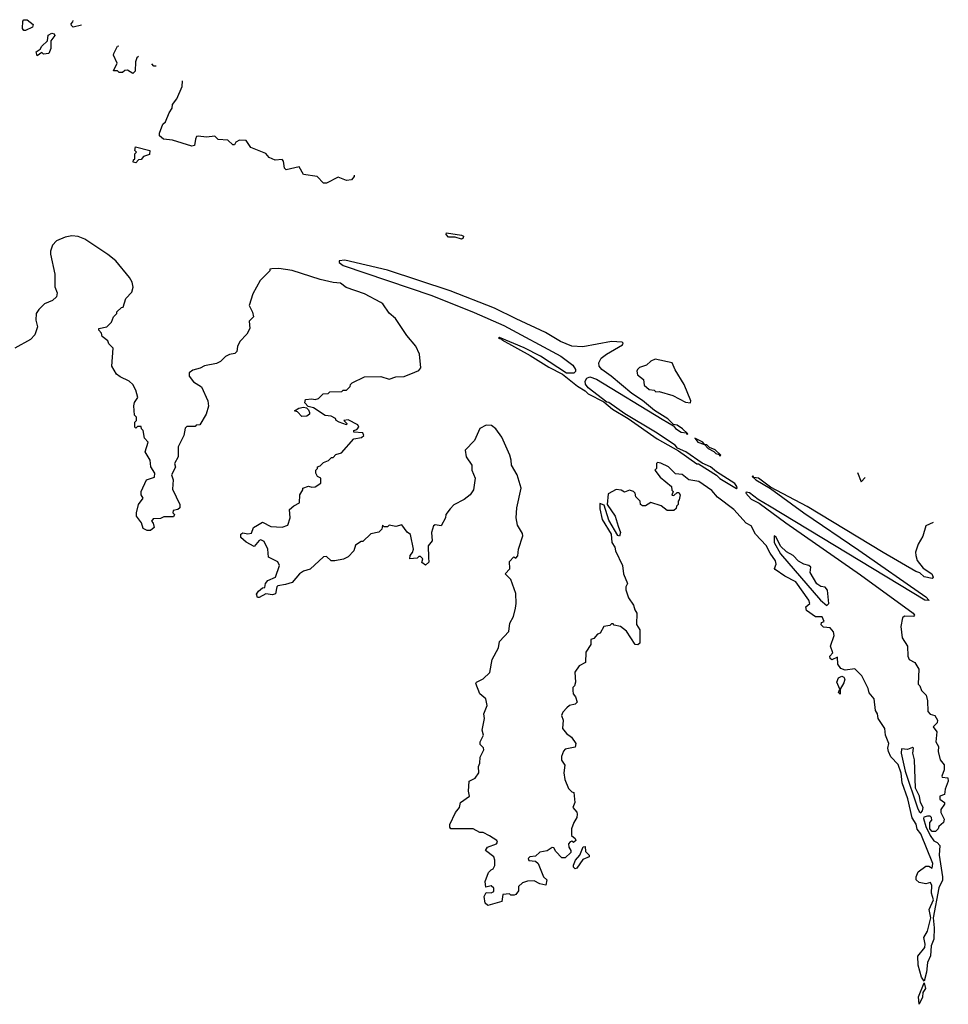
# Model space of a CAD drawing. Extents: x 2380107 to 2585170, y 384273 to 546161.
# Tile 138 of 256: x 2458410 to 2464052, y 534170 to 540150. Entities that reach past the tile are written whole.
import ezdxf

# ---------------------------------------------------------------- set-up
doc = ezdxf.new("R2010")
doc.units = 0

msp = doc.modelspace()

# ---------------------------------------------------------------- linework, layer by layer
at = {"layer": '0CON05XD'}
for points in [[(2458445, 540083.8), (2458433.9, 540083.9), (2458427, 540097), (2458428.3, 540141.7), (2458435, 540150), (2458455, 540150), (2458491.7, 540121.7), (2458487.5, 540105), (2458445, 540083.8)], [(2458784.7, 540116.9), (2458734, 540104), (2458723.8, 540113.8), (2458722.5, 540125), (2458733.3, 540136.7), (2458735, 540144.2)], [(2458515, 539930), (2458510, 539955), (2458535, 539970), (2458545, 539990), (2458578.3, 540021.7), (2458583.6, 540056.4), (2458605, 540067.5), (2458620, 540065), (2458622.5, 540055), (2458598.3, 540021.7), (2458598.8, 539975), (2458587.5, 539945), (2458555, 539940), (2458545, 539950), (2458515, 539930)], [(2459132.4, 539925.7), (2459121.7, 539918.3), (2459113.3, 539895), (2459111.7, 539838.3), (2459097, 539823), (2459065, 539842.5), (2459048.3, 539841.7), (2459035, 539830), (2459015, 539830), (2459005, 539840), (2458980, 539840), (2459002.5, 539885), (2458980, 539935), (2458982.5, 539945), (2459005, 539990), (2459012.4, 539991.7)], [(2459239.6, 539866.8), (2459225, 539867.5), (2459211.8, 539882.1)], [(2460443, 539205.1), (2460441.7, 539198.3), (2460425, 539177.5), (2460395, 539173.3), (2460345, 539193.3), (2460275, 539157.5), (2460255, 539157.5), (2460217, 539197), (2460135, 539210), (2460107, 539257), (2460028.3, 539238.3), (2460018.3, 539248.3), (2460011.7, 539291.7), (2460005, 539300), (2459963, 539297), (2459925, 539313.3), (2459905, 539337.5), (2459813.9, 539373.9), (2459786.4, 539416.4), (2459745, 539417.5), (2459723.6, 539406.4), (2459715, 539390), (2459705, 539390), (2459675, 539417.5), (2459615, 539423.3), (2459595, 539442.5), (2459545, 539436.7), (2459495, 539442.5), (2459485, 539440), (2459477.5, 539425), (2459472.5, 539385), (2459455, 539382), (2459339.2, 539419.2), (2459283.3, 539425), (2459260, 539445), (2459258.3, 539461.7), (2459280, 539515), (2459295, 539530), (2459317.5, 539585), (2459337, 539613), (2459337.5, 539635), (2459365, 539670), (2459397.5, 539745), (2459399.6, 539778.8)], [(2459115, 539280), (2459100, 539285), (2459101.7, 539298.3), (2459110, 539305), (2459110, 539335), (2459120, 539345), (2459110, 539355), (2459112.5, 539377.5), (2459200, 539355), (2459198.3, 539331.7), (2459161.7, 539318.3), (2459148.3, 539301.7), (2459131.7, 539298.3), (2459115, 539280)], [(2461275, 534986.7), (2461286.4, 534993.6), (2461297, 535013), (2461297.5, 535045), (2461290, 535065), (2461240, 535105), (2461252.5, 535125), (2461307.5, 535145), (2461313.3, 535155), (2461310, 535165), (2461263.6, 535193.6), (2461225, 535212.5), (2461205, 535212.5), (2461165, 535236.7), (2461030, 535235), (2461022.5, 535245), (2461023, 535263), (2461057.5, 535335), (2461082.5, 535365), (2461087.5, 535395), (2461142.5, 535435), (2461137.5, 535465), (2461140, 535525), (2461176.4, 535543.6), (2461200, 535575), (2461197.5, 535615), (2461206.4, 535633.6), (2461208.3, 535671.7), (2461230, 535715), (2461228.3, 535728.3), (2461208.3, 535748.3), (2461207.5, 535765), (2461227.5, 535805), (2461220, 535835), (2461233.3, 535905), (2461230, 535935), (2461250, 535985), (2461242.5, 536025), (2461206.4, 536056.4), (2461180.7, 536119.3), (2461185, 536127.5), (2461225, 536146.7), (2461266.2, 536185), (2461281.2, 536265), (2461318.8, 536335), (2461326.1, 536373.9), (2461381.2, 536435), (2461388, 536485), (2461411.2, 536525), (2461422.5, 536575), (2461427.5, 536605), (2461424.2, 536664.2), (2461395, 536750), (2461360, 536785), (2461387.5, 536815), (2461385, 536860), (2461411.7, 536888.3), (2461425, 536880), (2461437, 536893), (2461440, 536935), (2461466.7, 537015), (2461465, 537030), (2461435, 537080), (2461427.5, 537125), (2461430, 537185), (2461456, 537305), (2461433.3, 537385), (2461397.5, 537445), (2461396.7, 537475), (2461387.5, 537505), (2461340, 537615), (2461303.3, 537665), (2461277.5, 537685), (2461243.6, 537686.4), (2461205, 537666.7), (2461172.5, 537595), (2461117.5, 537535), (2461123.3, 537495), (2461157.5, 537445), (2461157.5, 537415), (2461177.5, 537365), (2461167.5, 537295), (2461146.4, 537263.6), (2461110, 537235), (2461047, 537203), (2461025, 537180), (2461000, 537145), (2460997.5, 537125), (2460970, 537075), (2460935, 537082.5), (2460923.8, 537076.2), (2460911.2, 537035), (2460916.7, 536985), (2460892.5, 536955), (2460893, 536883), (2460896.7, 536855), (2460875, 536837.5), (2460853, 536853), (2460860, 536875), (2460845, 536890), (2460835, 536890), (2460825, 536880), (2460780, 536875), (2460782.5, 536895), (2460797.5, 536915), (2460803.3, 536935), (2460785, 537022.5), (2460765, 537037.5), (2460731.7, 537081.7), (2460695, 537072.5), (2460655, 537080), (2460645, 537070), (2460625, 537070), (2460615, 537080), (2460610, 537055), (2460593, 537037), (2460543, 537027), (2460495, 536980), (2460485, 536980), (2460450.7, 536959.3), (2460440, 536925), (2460405, 536887.5), (2460376.4, 536873.6), (2460325, 536862.5), (2460303, 536863), (2460275, 536890), (2460255, 536887.5), (2460175, 536812.5), (2460135, 536800), (2460110, 536785), (2460065, 536732.5), (2460025, 536718.8), (2459977.7, 536712.3), (2459971.2, 536705), (2459965, 536662.5), (2459945, 536657.5), (2459905, 536663.3), (2459865, 536640), (2459855, 536640), (2459848.3, 536661.7), (2459860.7, 536679.3), (2459885, 536700), (2459898.3, 536701.7), (2459902.5, 536725), (2459917, 536743), (2459963.3, 536765), (2459987.5, 536835), (2459978.3, 536858.3), (2459922.5, 536885), (2459917.5, 536935), (2459895, 536980), (2459875, 536990), (2459865, 536987.5), (2459835, 536950), (2459785, 536977.5), (2459753.3, 537005), (2459752.5, 537025), (2459765, 537032.5), (2459795, 537027.5), (2459818.3, 537031.7), (2459830, 537065), (2459855, 537080), (2459885, 537097.5), (2459935, 537072.5), (2460005, 537067.5), (2460039.3, 537080.7), (2460052.5, 537125), (2460050, 537175), (2460075, 537197.5), (2460110, 537215), (2460112.5, 537265), (2460130, 537295), (2460130, 537305), (2460165, 537317.5), (2460185, 537310), (2460205, 537312.5), (2460240, 537335), (2460240, 537365), (2460220, 537375), (2460210, 537395), (2460210, 537415), (2460220, 537425), (2460220, 537435), (2460235, 537440), (2460255, 537460), (2460287, 537473), (2460305, 537490), (2460315, 537490), (2460331.7, 537508.3), (2460365, 537520), (2460440, 537605), (2460487, 537613), (2460500, 537625), (2460495, 537640), (2460440, 537645), (2460440, 537655), (2460458.3, 537661.7), (2460470, 537675), (2460465, 537690), (2460405, 537720), (2460380, 537715), (2460397.5, 537697.5), (2460395, 537690), (2460350, 537705), (2460333.3, 537715), (2460328.3, 537728.3), (2460302.5, 537742.5), (2460266.1, 537746.1), (2460195, 537792.5), (2460161.7, 537801.7), (2460143, 537823), (2460147, 537843), (2460185, 537847.5), (2460205, 537842.5), (2460225, 537850), (2460253, 537877), (2460285, 537880), (2460295, 537890), (2460367.5, 537892.5), (2460375, 537900), (2460395, 537900), (2460418.3, 537921.7), (2460420, 537935), (2460430, 537945), (2460505, 537980), (2460605, 537982.5), (2460655, 537967.5), (2460695, 537980), (2460745, 537982.5), (2460811.7, 538008.3), (2460835, 538020), (2460847.5, 538035), (2460839.3, 538119.3), (2460816.7, 538166.7), (2460761.7, 538231.7), (2460692.5, 538335), (2460655, 538366.7), (2460615.7, 538425), (2460605, 538431.9), (2460505, 538485.4), (2460393.8, 538523.8), (2460359.2, 538549.2), (2460315, 538553.1), (2460235, 538572.7), (2460065, 538627.1), (2459985, 538639.5), (2459942.3, 538637.7), (2459930, 538635), (2459930, 538625), (2459870, 538565), (2459826.7, 538485), (2459803.3, 538415), (2459823.9, 538373.9), (2459830, 538345), (2459805, 538320), (2459807.5, 538275), (2459789.3, 538240.7), (2459747.5, 538195), (2459732.5, 538165), (2459730, 538135), (2459717, 538123), (2459685, 538117.5), (2459660, 538105), (2459630, 538075), (2459605, 538062.5), (2459533, 538047), (2459507, 538033), (2459461.7, 538021.7), (2459440, 538005), (2459440, 537985), (2459465, 537950), (2459515, 537920), (2459552.5, 537835), (2459557, 537803), (2459542.5, 537755), (2459505, 537690), (2459483, 537687), (2459475, 537680), (2459425, 537680), (2459415, 537670), (2459407.5, 537625), (2459372.5, 537555), (2459372.5, 537495), (2459350, 537455), (2459357, 537433), (2459332.5, 537385), (2459342.5, 537355), (2459338.3, 537298.3), (2459382.5, 537205), (2459382.5, 537185), (2459370, 537175), (2459341.7, 537168.3), (2459340, 537155), (2459350, 537145), (2459345, 537130), (2459285, 537130), (2459265, 537120), (2459221.7, 537118.3), (2459210, 537105), (2459221.7, 537091.7), (2459227.5, 537065), (2459205, 537046.7), (2459185, 537046.7), (2459160.7, 537060.7), (2459150, 537095), (2459120, 537135), (2459120, 537155), (2459132.5, 537205), (2459160, 537245), (2459147.5, 537265), (2459147.5, 537285), (2459180, 537355), (2459228.3, 537371.7), (2459230, 537395), (2459207.5, 537435), (2459202.5, 537475), (2459172.5, 537525), (2459190, 537585), (2459168.3, 537608.3), (2459160, 537655), (2459150, 537665), (2459148.3, 537678.3), (2459125, 537680), (2459115, 537670), (2459110, 537675), (2459110, 537705), (2459120, 537715), (2459120, 537735), (2459108.3, 537748.3), (2459103.3, 537805), (2459107.5, 537825), (2459126.7, 537855), (2459115, 537900), (2459096.2, 537935), (2459075.6, 537955.6), (2459020.7, 537980.7), (2458997, 537997), (2458970, 538045), (2458977.5, 538155), (2458951.7, 538181.7), (2458945, 538200), (2458910, 538225), (2458907, 538247), (2458890, 538265), (2458890, 538275), (2458940, 538285), (2458967, 538313), (2458980, 538345), (2459000, 538365), (2459000, 538375), (2459027.5, 538402.5), (2459037.5, 538405), (2459054.2, 538455.8), (2459091.2, 538495), (2459098.8, 538525), (2459093.8, 538555), (2459076.7, 538585), (2458993.3, 538685), (2458945, 538723.8), (2458806.1, 538816.1), (2458765, 538833.3), (2458726.4, 538836.4), (2458685, 538828.8), (2458633.9, 538806.1), (2458609.3, 538780.7), (2458596.7, 538745), (2458596.7, 538725), (2458623.3, 538605), (2458623, 538527), (2458638.3, 538491.7), (2458633.6, 538466.4), (2458610, 538445), (2458560, 538425), (2458525, 538390), (2458510, 538365), (2458507.5, 538325), (2458517.5, 538285), (2458502.5, 538235), (2458475, 538207.5), (2458380, 538155)], [(2461095, 538816.7), (2461055, 538830), (2461015, 538830), (2461001.2, 538845), (2461003.3, 538855), (2461095, 538841.2), (2461106.7, 538835), (2461105, 538822.5), (2461095, 538816.7)], [(2462765, 537302.5), (2462770, 537305), (2462767.5, 537315), (2462755, 537332.5), (2462643.3, 537403.3), (2462606.7, 537435), (2462556.4, 537456.4), (2462456.7, 537525), (2462407.5, 537547.5), (2462392.5, 537565), (2462272.5, 537645), (2462087, 537757), (2461990, 537825), (2461977.5, 537827.5), (2461863.3, 537913.3), (2461847, 537937), (2461846.7, 537955), (2461855, 537972.5), (2461875, 537980), (2461915, 537966.7), (2462313.8, 537723.8), (2462382.5, 537682.5), (2462395, 537667.5), (2462430, 537645), (2462460, 537640), (2462465, 537630), (2462470, 537635), (2462437.5, 537665), (2462405, 537686.7), (2462381.7, 537691.7), (2462347.5, 537725), (2462266.4, 537776.4), (2462195, 537836.2), (2462128.8, 537878.8), (2462003.3, 537985), (2461946.7, 538025), (2461931.2, 538045), (2461928.8, 538065), (2461943.8, 538095), (2461975, 538119.2), (2462072.5, 538175), (2462077.5, 538185), (2462070.7, 538190.7), (2462005, 538195.4), (2461832.3, 538162.3), (2461765, 538168), (2461695, 538196.2), (2461605, 538250), (2461426.7, 538333.3), (2461295, 538397.8), (2461025, 538503.1), (2460645, 538628.6), (2460385, 538690), (2460350, 538685), (2460350, 538675), (2460375, 538657.5), (2460915, 538474), (2461171.7, 538371.7), (2461351.7, 538291.7), (2461697, 538107), (2461771.7, 538051.7), (2461787.5, 538025), (2461787, 538013), (2461777, 538003), (2461733, 538003), (2461575, 538106), (2461475, 538158), (2461325, 538220), (2461320, 538215), (2461340, 538210), (2461340, 538205), (2461510.7, 538110.7), (2461625, 538040), (2461707.5, 537997.5), (2461800, 537925), (2461846.7, 537896.7), (2461865, 537877.5), (2461958.3, 537828.3), (2462012.5, 537785), (2462107, 537727), (2462282.5, 537605), (2462412.5, 537532.5), (2462525, 537453.3), (2462535, 537452.5), (2462643, 537383), (2462665, 537362.5), (2462765, 537302.5)], [(2462485, 537823.3), (2462488, 537835), (2462448, 537935), (2462393, 538023), (2462375, 538066.7), (2462271.7, 538088.3), (2462243.9, 538076.1), (2462218.3, 538051.7), (2462175, 538037.5), (2462163.3, 538025), (2462158.8, 538015), (2462163.9, 537993.9), (2462200, 537965), (2462205, 537930), (2462235, 537903.3), (2462265, 537900), (2462275, 537890), (2462295, 537892.5), (2462377.5, 537867.5), (2462455, 537828), (2462485, 537823.3)], [(2460125, 537740), (2460098.3, 537768.3), (2460080, 537775), (2460105, 537790), (2460135, 537797.5), (2460151.7, 537791.7), (2460165, 537780), (2460170, 537765), (2460170, 537755), (2460155, 537742.5), (2460125, 537740)], [(2462665, 537500), (2462670, 537505), (2462635, 537537.5), (2462601.7, 537551.7), (2462585, 537567.5), (2462570, 537570), (2462560, 537585), (2462511.7, 537608.3), (2462530, 537585), (2462570, 537570), (2462592.5, 537545), (2462628.3, 537528.3), (2462640, 537515), (2462660, 537510), (2462665, 537500)], [(2463960.5, 537096.6), (2463915, 537076.2), (2463897.7, 537012.3), (2463870, 536965), (2463853.9, 536916.1), (2463854.2, 536895), (2463863.3, 536865), (2463899.4, 536819.4), (2463952.2, 536785), (2463961.2, 536765), (2463953.6, 536756.4), (2463906, 536766), (2463879.7, 536789.7), (2463855, 536797.8), (2463655.8, 536915), (2463195, 537193.3), (2462971.7, 537311.7), (2462900, 537365), (2462870, 537370), (2462865, 537380), (2462860, 537375), (2462882.5, 537355), (2462972.5, 537302.5), (2463173.8, 537155), (2463508.6, 536928.6), (2463915, 536645.7), (2463937, 536623), (2463910, 536625), (2462965.7, 537195.7), (2462896.2, 537236.2), (2462845, 537276.2), (2462825, 537280), (2462822.5, 537275), (2462855, 537237.5), (2462903.3, 537213.3), (2463065, 537093.3), (2463519.1, 536779.1), (2463838.8, 536545), (2463847, 536533), (2463840, 536525), (2463787, 536527), (2463773.6, 536516.4), (2463763.3, 536465), (2463772.5, 536395), (2463804, 536345), (2463806.7, 536285), (2463813.6, 536263.6), (2463850, 536245), (2463872.5, 536205), (2463870, 536115), (2463880, 536105), (2463890, 536075), (2463917, 536047), (2463927, 536013), (2463928.3, 535948.3), (2463943, 535933), (2463970, 535925), (2463987.5, 535895), (2463985, 535880), (2463960, 535855), (2463982.5, 535825), (2463977.5, 535765), (2463992.5, 535735), (2463990, 535705), (2464002.5, 535655), (2464027.5, 535625), (2464027.5, 535595), (2464012.5, 535555), (2464015, 535550), (2464050, 535545), (2464052.5, 535525), (2464033, 535477), (2464030, 535445), (2464000, 535435), (2464000, 535415), (2464030, 535395), (2464030, 535385), (2464007, 535353), (2464006.7, 535335), (2464026.7, 535295), (2464022.5, 535275), (2463995, 535250), (2463990, 535235), (2463975, 535220), (2463955, 535220), (2463940, 535235), (2463940, 535275), (2463951.7, 535288.3), (2463950, 535305), (2463942.5, 535312.5), (2463925, 535313.3), (2463903.3, 535306.7), (2463901.2, 535298.8), (2463915, 535250), (2463941.2, 535195), (2463965, 535162.5), (2463985, 535152.5), (2464000, 535135), (2463996.7, 535075), (2464017.5, 534945), (2464017, 534923), (2463995, 534877.5), (2463961.2, 534695), (2463967.5, 534635), (2463964.4, 534565.6), (2463948.1, 534525), (2463945.6, 534495), (2463944.6, 534465), (2463925.3, 534424.7), (2463920.9, 534365), (2463905, 534310), (2463888.6, 534335), (2463868.3, 534408.3), (2463867.9, 534462.1), (2463910, 534515), (2463912.2, 534535), (2463903.6, 534576.4), (2463926.7, 534615), (2463946.7, 534695), (2463935.6, 534745), (2463961.5, 534805), (2463949.6, 534845), (2463952.1, 534892.1), (2463945, 534910), (2463915, 534902), (2463875, 534910), (2463857.5, 534925), (2463856.7, 534945), (2463870, 534975), (2463915, 535008), (2463935, 535008.8), (2463955, 534997.5), (2463959.2, 535025), (2463886.5, 535205), (2463863.6, 535233.6), (2463856.4, 535265), (2463832.9, 535302.9), (2463807.3, 535417.3), (2463772.9, 535515), (2463765, 535573.8), (2463747.3, 535627.3), (2463703.8, 535673.8), (2463689.2, 535705), (2463685.7, 535725), (2463690.9, 535755), (2463670.9, 535805), (2463667.1, 535845), (2463626, 535905), (2463621.2, 535935), (2463610, 535955), (2463602.5, 536025), (2463570.8, 536060.8), (2463565, 536087.5), (2463526.7, 536165), (2463485, 536207.5), (2463425, 536200), (2463398.8, 536208.8), (2463381.2, 536235), (2463378.3, 536278.3), (2463345, 536262.5), (2463335, 536270), (2463332.5, 536285), (2463350, 536305), (2463336.7, 536345), (2463359.3, 536410.7), (2463355, 536432.5), (2463335, 536456.7), (2463295, 536460), (2463280, 536475), (2463281.7, 536488.3), (2463297.5, 536495), (2463285, 536522.5), (2463245, 536523.3), (2463190.9, 536560.9), (2463186, 536585), (2463210, 536605), (2463205.4, 536625), (2463125, 536735.4), (2463059.6, 536769.6), (2463000.5, 536810.5), (2462996.7, 536816.7), (2463006, 536844), (2463003, 536863), (2462969.2, 536909.2), (2462945, 536955.6), (2462880.8, 537025), (2462855, 537076.7), (2462825, 537092.5), (2462750, 537175), (2462649.6, 537249.6), (2462615, 537290.8), (2462536.2, 537345), (2462475.5, 537355.5), (2462435, 537388), (2462395, 537392.5), (2462352.5, 537435), (2462305, 537456.7), (2462285, 537460), (2462280, 537455), (2462280, 537425), (2462270, 537415), (2462300.7, 537370.7), (2462370, 537315), (2462373, 537293), (2462380, 537285), (2462371.7, 537261.7), (2462385, 537260), (2462405, 537277.5), (2462415, 537277.5), (2462422.5, 537265), (2462417, 537233), (2462410, 537225), (2462410, 537205), (2462400, 537195), (2462398.3, 537181.7), (2462385, 537170), (2462345, 537170), (2462307, 537197), (2462245, 537217.5), (2462211.7, 537198.3), (2462195, 537197.5), (2462182.5, 537205), (2462180, 537225), (2462153, 537253), (2462150, 537275), (2462140, 537285), (2462115, 537292.5), (2462085, 537280), (2462065, 537292.5), (2462033.6, 537296.4), (2461985, 537270), (2461978.8, 537205), (2462028, 537135), (2462046.7, 537073.3), (2462060, 537035), (2462055, 537012.5), (2462045, 537016.7), (2461990.2, 537110.2), (2461961.2, 537201.2), (2461935, 537212.5), (2461935, 537180), (2461950, 537115), (2462004.3, 537025), (2462008, 536975), (2462026.8, 536946.8), (2462030.8, 536925), (2462072.5, 536835), (2462078.8, 536785), (2462102.5, 536725), (2462093.6, 536706.4), (2462093.6, 536686.4), (2462108.3, 536638.3), (2462140, 536595), (2462147.5, 536565), (2462160, 536545), (2462157, 536477), (2462177.5, 536445), (2462177, 536363), (2462165, 536352.5), (2462150, 536355), (2462096.4, 536436.4), (2462060, 536465), (2462023, 536473), (2462015, 536480), (2462005, 536480), (2461995, 536470), (2461960, 536465), (2461936.4, 536423.6), (2461921.7, 536418.3), (2461898.3, 536391.7), (2461880, 536385), (2461880, 536355), (2461850.7, 536309.3), (2461847.5, 536245), (2461810, 536225), (2461783, 536187), (2461787, 536127), (2461780, 536105), (2461770, 536095), (2461770, 536075), (2461772.5, 536055), (2461786.7, 536036.7), (2461797.5, 536005), (2461785, 535992.5), (2461750, 535985), (2461735, 535970), (2461710, 535945), (2461702.5, 535925), (2461712.5, 535895), (2461707.5, 535845), (2461732.5, 535815), (2461763, 535793), (2461790, 535755), (2461785, 535732.5), (2461725, 535720), (2461713.3, 535706.7), (2461702.5, 535675), (2461703, 535653), (2461723, 535623), (2461716.7, 535575), (2461722.5, 535535), (2461745, 535480), (2461765, 535460), (2461777, 535457), (2461782.5, 535395), (2461770, 535365), (2461795, 535337.5), (2461798, 535325), (2461796, 535304), (2461776.4, 535273.6), (2461762.5, 535235), (2461762.5, 535195), (2461785, 535177.5), (2461790, 535165), (2461775, 535153.3), (2461765, 535160), (2461755, 535157.5), (2461744, 535145), (2461746.7, 535125), (2461758.8, 535105), (2461757.7, 535092.3), (2461725, 535060), (2461705, 535060), (2461667.7, 535097.7), (2461655, 535120), (2461645, 535122.5), (2461615, 535101.2), (2461570, 535095), (2461545, 535070), (2461510, 535065), (2461500, 535055), (2461503.6, 535043.6), (2461545, 535040), (2461560, 535025), (2461592.5, 534945), (2461613.3, 534925), (2461606.4, 534893.6), (2461571.2, 534901.2), (2461535, 534920), (2461495, 534917.5), (2461465, 534907.5), (2461440, 534885), (2461441.7, 534858.3), (2461425, 534837.5), (2461415, 534832.5), (2461395, 534832.5), (2461385, 534840), (2461345, 534837.5), (2461340, 534795), (2461255, 534770), (2461237.5, 534785), (2461232.5, 534825), (2461245, 534850), (2461275, 534847.5), (2461290, 534855), (2461290, 534875), (2461275, 534890), (2461241.7, 534881.7), (2461237.5, 534915), (2461259.3, 534970.7), (2461275, 534986.7)], [(2463501.4, 537400.3), (2463523, 537343), (2463548.2, 537369.2)], [(2463315, 536591.2), (2463326.7, 536605), (2463317.5, 536685), (2463305, 536702.5), (2463278.3, 536708.3), (2463253.9, 536723.9), (2463213, 536793), (2463217.5, 536825), (2463205.9, 536835.9), (2463175, 536842.5), (2463141.2, 536861.2), (2463108.8, 536895), (2463068.7, 536918.7), (2463032.2, 536952.2), (2463007, 537007), (2462994.2, 537015.8), (2462995, 536973.8), (2463032.5, 536905), (2463275, 536623.6), (2463315, 536591.2)], [(2463395, 536053.8), (2463384.4, 536064.4), (2463392.5, 536085), (2463374.4, 536125.6), (2463385, 536153.8), (2463405, 536162.5), (2463417.6, 536157.6), (2463424.2, 536144.2), (2463418, 536122), (2463396, 536085), (2463395, 536053.8)], [(2463885, 535333.3), (2463895.9, 535344.1), (2463900, 535365), (2463883.8, 535395), (2463877.5, 535435), (2463852.3, 535482.3), (2463846.7, 535655), (2463836.7, 535695), (2463840, 535725), (2463835, 535730), (2463805, 535716.7), (2463768.3, 535721.7), (2463765.7, 535694.3), (2463791.2, 535585), (2463865, 535363.8), (2463875, 535341.2), (2463885, 535333.3)], [(2461785, 534992.5), (2461775, 535002.5), (2461774.2, 535015), (2461786.7, 535045), (2461813.6, 535076.4), (2461834.2, 535125.8), (2461845, 535127.5), (2461848.3, 535098.3), (2461870, 535075), (2461870, 535065), (2461830.7, 535049.3), (2461795, 534997.5), (2461785, 534992.5)], [(2463875, 534170), (2463871.4, 534215), (2463905, 534300), (2463914.2, 534265), (2463898.3, 534241.7), (2463895, 534212.5), (2463875, 534170)]]:
    msp.add_lwpolyline(points, dxfattribs=at)

doc.saveas('drawing.dxf')
